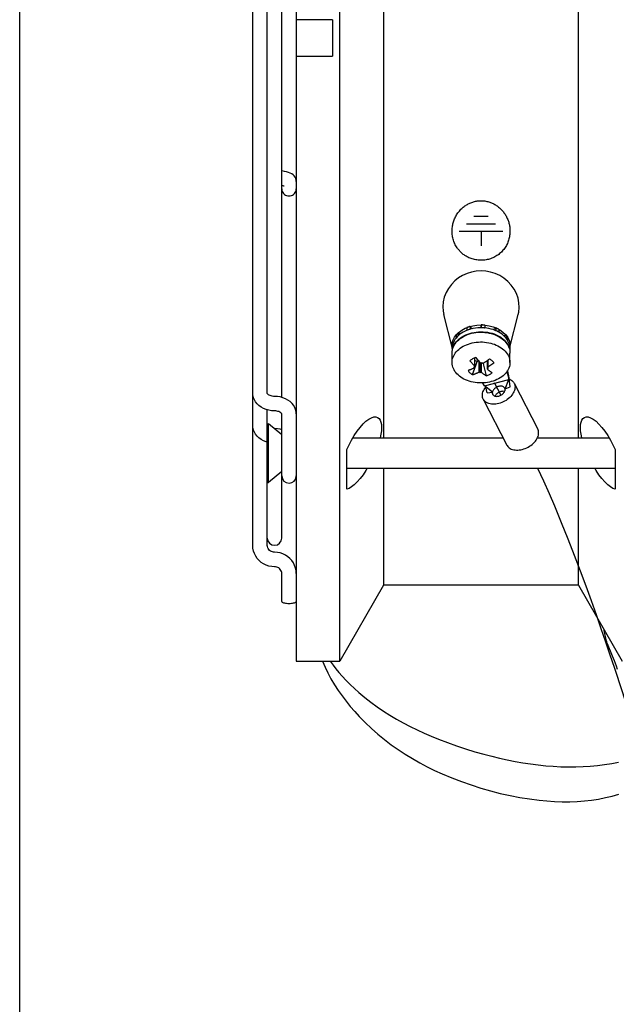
# Model space of a CAD drawing. Header units: inches. Extents: x 0 to 39.3, y 0 to 30.4.
# Tile 11 of 39: x 0 to 3.2, y 9.5 to 14.9. Entities that reach past the tile are written whole.
import ezdxf

# ---------------------------------------------------------------- set-up
doc = ezdxf.new("R2010")
doc.units = ezdxf.units.IN
doc.header["$LTSCALE"] = 2.160714
doc.header["$MEASUREMENT"] = 0
doc.layers.get('0').update_dxf_attribs({"linetype": 'CONTINUOUS'})
for name, color, linetype in [('BLACK', 7, 'CONTINUOUS'), ('FAN-ELECTRICS_14', 7, 'CONTINUOUS'), ('INTFCLR_11', 7, 'CONTINUOUS'), ('INTFCLR_2', 7, 'CONTINUOUS')]:
    doc.layers.add(name, color=color, linetype=linetype)

msp = doc.modelspace()

# ---------------------------------------------------------------- linework, layer by layer
at = {"color": 7, "linetype": 'Continuous'}
for p, q in [((0, 0), (0, 30.3571)), ((1.503, 18.1813), (1.503, 11.4096)), ((1.9779, 17.7679), (1.9779, 12.6232)), ((3.036, 12.6232), (3.036, 17.7679)), ((1.7392, 11.4096), (1.7392, 15.7509)), ((1.2668, 12.0384), (1.2668, 15.5342)), ((1.3455, 12.8648), (1.3455, 15.5119)), ((1.4243, 12.843), (1.4243, 15.5176)), ((1.6999, 14.8939), (1.503, 14.8939)), ((1.6999, 14.8939), (1.6999, 14.697)), ((1.503, 14.697), (1.6999, 14.697)), ((2.3495, 13.1152), (2.3044, 13.293)), ((2.6644, 13.1152), (2.7094, 13.293)), ((2.4212, 13.2185), (2.441, 13.2262)), ((2.4291, 13.2219), (2.4291, 13.208)), ((2.4476, 13.2283), (2.4476, 13.2144)), ((2.4476, 13.2144), (2.4484, 13.2134)), ((2.5078, 13.2214), (2.508, 13.2226)), ((2.508, 13.2365), (2.508, 13.2226)), ((2.5285, 13.2215), (2.5284, 13.2204)), ((2.5285, 13.2354), (2.5285, 13.2215)), ((2.5725, 13.2264), (2.5922, 13.2188)), ((2.5866, 13.2212), (2.5866, 13.2073)), ((2.6036, 13.213), (2.6036, 13.1991)), ((2.3634, 13.1709), (2.374, 13.1848)), ((2.3711, 13.1814), (2.3711, 13.1675)), ((2.3723, 13.1669), (2.3711, 13.1675)), ((2.3826, 13.1935), (2.3826, 13.1796)), ((2.3826, 13.1796), (2.3839, 13.179)), ((2.4297, 13.207), (2.4291, 13.208)), ((2.5857, 13.2064), (2.5866, 13.2073)), ((2.5889, 13.1831), (2.5993, 13.1782)), ((2.6036, 13.1991), (2.6028, 13.1982)), ((2.6392, 13.1856), (2.65, 13.1717)), ((2.6424, 13.1658), (2.6438, 13.1663)), ((2.6438, 13.1802), (2.6438, 13.1663)), ((2.65, 13.1717), (2.6578, 13.1569)), ((2.6528, 13.1671), (2.6528, 13.1532)), ((2.3495, 13.1259), (2.3495, 13.1119)), ((2.351, 13.1118), (2.3495, 13.1119)), ((2.3496, 13.1259), (2.351, 13.1404)), ((2.3509, 13.1094), (2.3502, 13.1121)), ((2.3509, 13.1112), (2.3508, 13.1121)), ((2.3509, 13.1404), (2.3509, 13.1265)), ((2.3509, 13.1265), (2.3525, 13.1264)), ((2.3511, 13.1162), (2.3509, 13.1112)), ((2.3509, 13.1112), (2.3509, 13.0989)), ((2.6307, 13.1542), (2.6369, 13.148)), ((2.6318, 13.1555), (2.6319, 13.1554)), ((2.6528, 13.1532), (2.6514, 13.1526)), ((2.6578, 13.1569), (2.6627, 13.1414)), ((2.6644, 13.1244), (2.6617, 13.1246)), ((2.6627, 13.1414), (2.6644, 13.1256)), ((2.6629, 13.1112), (2.6627, 13.1173)), ((2.6629, 13.1112), (2.6629, 13.0992)), ((2.6629, 13.1106), (2.6644, 13.1105)), ((2.6644, 13.1256), (2.6643, 13.1244)), ((2.6644, 13.1244), (2.6644, 13.1105)), ((2.3495, 13.0328), (2.3495, 13.0837)), ((2.4719, 13.0572), (2.4719, 13.0131)), ((2.6644, 13.0328), (2.6644, 13.0837)), ((2.4614, 12.9666), (2.474, 13.0025)), ((2.4679, 13.0083), (2.4699, 13.0093)), ((2.4694, 13.0067), (2.4679, 13.0083)), ((2.4699, 13.0093), (2.4704, 13.0096)), ((2.4705, 13.0097), (2.4705, 13.0041)), ((2.474, 13.0025), (2.4806, 13.0209)), ((2.4806, 13.0209), (2.4866, 13.0375)), ((2.4866, 13.0375), (2.4908, 13.0415)), ((2.4908, 13.0415), (2.4924, 13.0431)), ((2.4948, 13.0405), (2.4948, 12.9798)), ((2.5019, 12.9771), (2.5019, 13.0329)), ((2.5099, 13.0311), (2.512, 13.0324)), ((2.5099, 12.9784), (2.5099, 13.0311)), ((2.512, 13.0324), (2.5136, 13.0308)), ((2.5177, 13.0292), (2.5208, 13.0173)), ((2.5208, 13.0173), (2.5282, 12.9889)), ((2.5419, 12.9966), (2.5419, 13.0447)), ((2.5434, 13.0458), (2.5434, 13.0049)), ((2.5439, 13.0066), (2.5439, 13.0462)), ((2.546, 13.0012), (2.544, 12.9999)), ((2.5445, 13.0025), (2.546, 13.0012)), ((2.5019, 12.9771), (2.5003, 12.9784)), ((2.504, 12.9781), (2.5019, 12.9771)), ((2.5282, 12.9889), (2.5356, 12.9599)), ((2.6584, 12.9402), (2.6584, 12.9621)), ((2.6661, 12.9004), (2.6584, 12.9621)), ((2.5265, 12.9062), (2.6584, 12.9402)), ((2.5687, 12.8718), (2.5265, 12.9062)), ((2.54, 12.868), (2.5325, 12.9013)), ((2.6374, 12.8895), (2.6584, 12.9402)), ((2.6374, 12.8895), (2.6661, 12.9004)), ((2.6871, 12.9197), (2.8153, 12.6705)), ((2.54, 12.868), (2.5687, 12.8718)), ((2.519, 12.8332), (2.6473, 12.584)), ((1.3455, 12.0384), (1.3455, 12.7753)), ((1.4243, 12.0789), (1.4243, 12.7535)), ((1.3455, 12.7), (1.3525, 12.7)), ((1.4243, 12.6397), (1.3525, 12.7)), ((1.3525, 12.3811), (1.3525, 12.7)), ((1.8109, 12.6232), (2.6271, 12.6232)), ((2.8135, 12.6232), (3.203, 12.6232)), ((1.7786, 12.3446), (1.7786, 12.5594)), ((3.2353, 12.5594), (3.2353, 12.3446)), ((1.4243, 12.4413), (1.3525, 12.3811)), ((1.7786, 12.4578), (3.2353, 12.4578)), ((1.9779, 12.4578), (1.9779, 11.823)), ((3.036, 11.823), (3.036, 12.4578)), ((1.3455, 12.3811), (1.3525, 12.3811)), ((1.3849, 12.0017), (1.3789, 12.0021)), ((1.4243, 11.7342), (1.4243, 11.8863)), ((1.9779, 11.823), (1.7392, 11.4096)), ((3.036, 11.823), (1.9779, 11.823)), ((3.036, 11.823), (3.2747, 11.4096)), ((3.2218, 11.4382), (3.1946, 11.5035)), ((1.503, 11.4096), (1.7392, 11.4096))]:
    msp.add_line(p, q, dxfattribs=at)
for points in [[(2.5069, 13.5301), (2.4809, 13.5285), (2.4556, 13.5239), (2.4308, 13.5161), (2.407, 13.5053), (2.3848, 13.4918), (2.3643, 13.4755), (2.3458, 13.4565), (2.3299, 13.4353), (2.3171, 13.4124), (2.3075, 13.3881), (2.3016, 13.3628), (2.2993, 13.3372), (2.3008, 13.312), (2.3044, 13.293)], [(2.7094, 13.293), (2.7121, 13.306), (2.7146, 13.3314), (2.7131, 13.357), (2.708, 13.3824), (2.6994, 13.4069), (2.6872, 13.4303), (2.6712, 13.4526), (2.6525, 13.4729), (2.6315, 13.4901), (2.6086, 13.5044), (2.5845, 13.5156), (2.5593, 13.5236), (2.5335, 13.5285), (2.5069, 13.5301)], [(2.374, 13.1848), (2.3874, 13.1976), (2.4032, 13.2089), (2.4212, 13.2185)], [(2.4476, 13.2283), (2.4445, 13.2274), (2.4413, 13.2264), (2.4382, 13.2253), (2.4351, 13.2242), (2.4321, 13.2231), (2.4291, 13.2219)], [(2.4291, 13.208), (2.4321, 13.2092), (2.4351, 13.2103), (2.4382, 13.2114), (2.4413, 13.2124), (2.4445, 13.2134), (2.4476, 13.2144)], [(2.4649, 13.2175), (2.4533, 13.2148), (2.442, 13.2115), (2.4311, 13.2076)], [(2.441, 13.2262), (2.4622, 13.2319), (2.4841, 13.2353), (2.5069, 13.2365)], [(2.4601, 13.2164), (2.4584, 13.2175), (2.4552, 13.2199), (2.4523, 13.2226), (2.4498, 13.2253), (2.4476, 13.2283)], [(2.5134, 13.2214), (2.5012, 13.2215), (2.4889, 13.2208), (2.4768, 13.2195), (2.4649, 13.2175)], [(2.508, 13.2365), (2.5075, 13.2332), (2.5066, 13.2299), (2.5053, 13.2267), (2.5037, 13.2236), (2.5022, 13.2215)], [(2.5069, 13.2365), (2.5297, 13.2353), (2.5515, 13.232), (2.5725, 13.2264)], [(2.5285, 13.2354), (2.5251, 13.2358), (2.5217, 13.236), (2.5183, 13.2362), (2.5148, 13.2364), (2.5114, 13.2365), (2.508, 13.2365)], [(2.508, 13.2226), (2.5114, 13.2225), (2.5148, 13.2224), (2.5183, 13.2223), (2.5217, 13.2221), (2.5251, 13.2218), (2.5285, 13.2215)], [(2.5378, 13.2193), (2.5257, 13.2207), (2.5134, 13.2214)], [(2.5311, 13.2201), (2.5302, 13.2223), (2.5291, 13.2255), (2.5285, 13.2288), (2.5285, 13.2291)], [(2.5729, 13.2112), (2.5615, 13.2146), (2.5498, 13.2173), (2.5378, 13.2193)], [(2.5866, 13.2212), (2.584, 13.2187), (2.5812, 13.2164), (2.5782, 13.2142), (2.5749, 13.2122), (2.5729, 13.2112)], [(2.6036, 13.213), (2.6009, 13.2145), (2.5981, 13.2159), (2.5953, 13.2173), (2.5924, 13.2187), (2.5895, 13.22), (2.5866, 13.2212)], [(2.5922, 13.2188), (2.61, 13.2093), (2.6258, 13.1982), (2.6392, 13.1856)], [(2.351, 13.1405), (2.3557, 13.156), (2.3634, 13.1709)], [(2.3776, 13.1729), (2.3711, 13.1655), (2.3655, 13.1578), (2.3608, 13.1498), (2.357, 13.1416)], [(2.3826, 13.1935), (2.3806, 13.1916), (2.3785, 13.1896), (2.3766, 13.1876), (2.3747, 13.1856), (2.3728, 13.1835), (2.3711, 13.1814)], [(2.3711, 13.1675), (2.3728, 13.1696), (2.3747, 13.1717), (2.3766, 13.1737), (2.3785, 13.1757), (2.3806, 13.1777), (2.3826, 13.1796)], [(2.4014, 13.1925), (2.3927, 13.1864), (2.3848, 13.1798), (2.3776, 13.1729)], [(2.379, 13.1524), (2.3865, 13.1594), (2.3948, 13.166), (2.4038, 13.172), (2.4134, 13.1776), (2.4236, 13.1826), (2.4344, 13.1869), (2.4456, 13.1907), (2.4572, 13.1938), (2.4691, 13.1963), (2.4813, 13.1981), (2.4936, 13.1992), (2.5061, 13.1996), (2.5185, 13.1993), (2.5308, 13.1983), (2.543, 13.1966), (2.555, 13.1942), (2.5668, 13.1912), (2.5781, 13.1875), (2.5889, 13.1831)], [(2.3961, 13.1887), (2.3941, 13.1892), (2.3901, 13.1904), (2.3863, 13.1918), (2.3826, 13.1935)], [(2.3858, 13.1565), (2.394, 13.1631), (2.4029, 13.1692), (2.4124, 13.1747), (2.4224, 13.1797), (2.433, 13.1842), (2.444, 13.188), (2.4553, 13.1912), (2.467, 13.1937), (2.4789, 13.1956), (2.491, 13.1968), (2.5031, 13.1974), (2.5153, 13.1972), (2.5274, 13.1964), (2.5394, 13.195), (2.5512, 13.1928), (2.5627, 13.1901), (2.5739, 13.1867), (2.5847, 13.1826)], [(2.4311, 13.2076), (2.4206, 13.2031), (2.4107, 13.1981), (2.4014, 13.1925)], [(2.6041, 13.1975), (2.5943, 13.2026), (2.5839, 13.2072), (2.5729, 13.2112)], [(2.5847, 13.1826), (2.5951, 13.178), (2.6049, 13.1728), (2.6141, 13.1671), (2.6227, 13.1609), (2.6307, 13.1542)], [(2.5866, 13.2073), (2.5895, 13.206), (2.5924, 13.2047), (2.5953, 13.2034), (2.5981, 13.202), (2.6009, 13.2006), (2.6036, 13.1991)], [(2.5993, 13.1782), (2.6083, 13.1731), (2.6167, 13.1677), (2.6246, 13.1617), (2.6318, 13.1555)], [(2.6371, 13.1721), (2.6299, 13.1791), (2.622, 13.1857), (2.6134, 13.1919), (2.6041, 13.1975)], [(2.6438, 13.1802), (2.6416, 13.1794), (2.6393, 13.1788), (2.6369, 13.1782), (2.6346, 13.1776), (2.6322, 13.1772), (2.6319, 13.1771)], [(2.6535, 13.1489), (2.6489, 13.157), (2.6434, 13.1647), (2.6371, 13.1721)], [(2.6528, 13.1671), (2.6515, 13.1693), (2.6501, 13.1715), (2.6486, 13.1737), (2.6471, 13.1759), (2.6455, 13.1781), (2.6438, 13.1802)], [(2.6438, 13.1663), (2.6455, 13.1641), (2.6471, 13.162), (2.6486, 13.1598), (2.6501, 13.1576), (2.6515, 13.1554), (2.6528, 13.1532)], [(2.3495, 13.0837), (2.3499, 13.0924), (2.3513, 13.1011), (2.3536, 13.1097), (2.3568, 13.1181), (2.3609, 13.1264), (2.3659, 13.1344), (2.3717, 13.1422), (2.3784, 13.1495), (2.3858, 13.1565)], [(2.3495, 13.0328), (2.3497, 13.0389), (2.3507, 13.0467), (2.3525, 13.0545), (2.355, 13.0621), (2.3583, 13.0696), (2.3623, 13.0769), (2.367, 13.0839), (2.3725, 13.0908), (2.3786, 13.0974), (2.3855, 13.1037), (2.393, 13.1097), (2.4011, 13.1153), (2.4098, 13.1205), (2.4189, 13.1252), (2.4285, 13.1294), (2.4384, 13.1331), (2.4488, 13.1363), (2.4594, 13.139), (2.4703, 13.1411), (2.4813, 13.1427), (2.4926, 13.1437), (2.5039, 13.1442), (2.5152, 13.144), (2.5265, 13.1433), (2.5376, 13.1421), (2.5486, 13.1402), (2.5594, 13.1378), (2.5699, 13.1349), (2.58, 13.1315), (2.5898, 13.1275), (2.5992, 13.1231), (2.6081, 13.1182), (2.6165, 13.1128), (2.6243, 13.1071), (2.6316, 13.1009)], [(2.3509, 13.1404), (2.3505, 13.138), (2.3502, 13.1356), (2.3499, 13.1331), (2.3497, 13.1307), (2.3495, 13.1283), (2.3495, 13.1259)], [(2.3495, 13.1119), (2.3495, 13.1144), (2.3497, 13.1168), (2.3499, 13.1192), (2.3502, 13.1217), (2.3505, 13.1241), (2.3509, 13.1265)], [(2.3565, 13.1403), (2.3559, 13.1403), (2.3534, 13.1403), (2.3509, 13.1404)], [(2.357, 13.1416), (2.3541, 13.1332), (2.3521, 13.1248), (2.3511, 13.1162)], [(2.354, 13.1107), (2.3543, 13.1122), (2.3574, 13.1207), (2.3614, 13.1291), (2.3664, 13.1372), (2.3722, 13.1449), (2.379, 13.1524)], [(2.6319, 13.1554), (2.6383, 13.1488), (2.6441, 13.1418), (2.6492, 13.1346), (2.6535, 13.127)], [(2.6369, 13.148), (2.6426, 13.1416), (2.6477, 13.1349), (2.6521, 13.128), (2.6558, 13.1209), (2.6589, 13.1136), (2.6613, 13.1062), (2.663, 13.0988), (2.6641, 13.0913), (2.6644, 13.0837)], [(2.6627, 13.1173), (2.6616, 13.1254), (2.6598, 13.1334), (2.6571, 13.1412), (2.6535, 13.1489)], [(2.6535, 13.127), (2.6571, 13.1193), (2.6598, 13.1114), (2.6601, 13.1099)], [(2.6644, 13.1105), (2.6644, 13.1081), (2.6642, 13.1056), (2.664, 13.1032), (2.6637, 13.1008), (2.6634, 13.0984), (2.6632, 13.0975)], [(2.4783, 13.0593), (2.4736, 13.0578), (2.469, 13.0561), (2.4646, 13.0542), (2.4605, 13.052), (2.4565, 13.0497), (2.4528, 13.0472), (2.4494, 13.0446), (2.4462, 13.0418)], [(2.4783, 13.0593), (2.4825, 13.0543), (2.4868, 13.0494), (2.4911, 13.0445), (2.4954, 13.0398), (2.4997, 13.0352), (2.504, 13.0307)], [(2.5191, 13.0293), (2.5247, 13.0329), (2.5303, 13.0366), (2.5359, 13.0405), (2.5414, 13.0444), (2.547, 13.0484), (2.5525, 13.0525)], [(2.567, 13.0424), (2.5649, 13.0443), (2.5626, 13.0461), (2.5602, 13.0478), (2.5577, 13.0495), (2.5552, 13.0511), (2.5525, 13.0525)], [(2.6316, 13.1009), (2.6382, 13.0944), (2.6441, 13.0876), (2.6492, 13.0805), (2.6537, 13.0732), (2.6574, 13.0657), (2.6603, 13.058), (2.6625, 13.0502), (2.6638, 13.0423), (2.6644, 13.0343), (2.6644, 13.0328)], [(2.3823, 12.9648), (2.3759, 12.971), (2.3702, 12.9777), (2.365, 12.9846), (2.3605, 12.9919), (2.3567, 12.9995), (2.3537, 13.0072), (2.3515, 13.015), (2.3501, 13.023), (2.3495, 13.0309), (2.3495, 13.0328)], [(2.6644, 13.0328), (2.6641, 13.0263), (2.6631, 13.0183), (2.6612, 13.0104), (2.6585, 13.0027), (2.6551, 12.995), (2.6508, 12.9876), (2.6459, 12.9804), (2.6402, 12.9735), (2.6339, 12.9669), (2.6269, 12.9607), (2.6193, 12.9548), (2.6111, 12.9493), (2.6023, 12.9442), (2.5931, 12.9396), (2.5834, 12.9355), (2.5733, 12.9319), (2.5629, 12.9288), (2.5523, 12.9262), (2.5416, 12.9242), (2.5307, 12.9228), (2.5197, 12.9218), (2.5087, 12.9215), (2.4976, 12.9217), (2.4866, 12.9224), (2.4756, 12.9237), (2.4647, 12.9256), (2.4539, 12.928), (2.4434, 12.9309), (2.4332, 12.9344), (2.4234, 12.9384), (2.414, 12.9429), (2.4052, 12.9479), (2.3969, 12.9532), (2.3893, 12.9588), (2.3823, 12.9648)], [(2.47, 13.0025), (2.4671, 13.0012), (2.4642, 12.9999), (2.4614, 12.9987), (2.4587, 12.9976), (2.4561, 12.9965), (2.4536, 12.9955), (2.4512, 12.9945), (2.4489, 12.9936), (2.4466, 12.9928), (2.4444, 12.992), (2.4424, 12.9913), (2.4404, 12.9906), (2.4385, 12.9899), (2.4366, 12.9893)], [(2.4462, 13.0418), (2.4496, 13.0377), (2.453, 13.0338), (2.4563, 13.03), (2.4595, 13.0264), (2.4627, 13.0229), (2.4659, 13.0195), (2.4689, 13.0163), (2.4719, 13.0131)], [(2.4705, 13.0041), (2.4705, 13.0046), (2.4703, 13.0051), (2.4701, 13.0056), (2.4698, 13.0062), (2.4694, 13.0067)], [(2.47, 13.0025), (2.4703, 13.003), (2.4704, 13.0035), (2.4705, 13.004), (2.4705, 13.0041)], [(2.4704, 13.0096), (2.4709, 13.01), (2.4713, 13.0105), (2.4716, 13.011), (2.4719, 13.0115), (2.472, 13.012), (2.472, 13.0124)], [(2.472, 13.0124), (2.472, 13.0126), (2.4719, 13.0131)], [(2.4866, 13.0375), (2.4835, 13.0386), (2.4806, 13.04), (2.4778, 13.0415), (2.4752, 13.0431), (2.4727, 13.0449), (2.472, 13.0455)], [(2.504, 13.0307), (2.5047, 13.0305), (2.5055, 13.0303), (2.5063, 13.0303), (2.507, 13.0303), (2.5078, 13.0304), (2.5085, 13.0306), (2.5092, 13.0308), (2.5099, 13.0311)], [(2.5136, 13.0308), (2.5141, 13.0304), (2.5147, 13.03), (2.5154, 13.0297), (2.5161, 13.0295), (2.5168, 13.0293), (2.5176, 13.0292), (2.5183, 13.0292), (2.5191, 13.0293)], [(2.544, 12.9999), (2.5434, 12.9995), (2.543, 12.999), (2.5426, 12.9985), (2.5422, 12.998), (2.542, 12.9975), (2.5419, 12.997), (2.5419, 12.9966)], [(2.5439, 13.0066), (2.5436, 13.0061), (2.5434, 13.0055), (2.5434, 13.005), (2.5434, 13.0049)], [(2.5434, 13.0049), (2.5434, 13.0044), (2.5435, 13.0039), (2.5438, 13.0034), (2.5441, 13.0029), (2.5445, 13.0025)], [(2.5773, 13.0299), (2.5717, 13.0257), (2.5662, 13.0217), (2.5607, 13.0178), (2.5551, 13.0139), (2.5495, 13.0102), (2.5439, 13.0066)], [(2.5773, 13.0299), (2.5759, 13.0321), (2.5744, 13.0342), (2.5727, 13.0364), (2.571, 13.0384), (2.5691, 13.0404), (2.567, 13.0424)], [(2.4366, 12.9893), (2.438, 12.9871), (2.4395, 12.9849), (2.4411, 12.9828), (2.4429, 12.9807), (2.4448, 12.9787), (2.4468, 12.9768)], [(2.4468, 12.9768), (2.449, 12.9749), (2.4513, 12.9731), (2.4536, 12.9713), (2.4561, 12.9697), (2.4587, 12.9681), (2.4614, 12.9666)], [(2.4614, 12.9666), (2.4632, 12.9672), (2.4652, 12.9679), (2.4672, 12.9686), (2.4692, 12.9693), (2.4714, 12.9701), (2.4736, 12.9709), (2.476, 12.9718), (2.4784, 12.9728), (2.4809, 12.9738), (2.4835, 12.9749), (2.4862, 12.976), (2.489, 12.9772), (2.4918, 12.9785), (2.4948, 12.9798)], [(2.5003, 12.9784), (2.4998, 12.9787), (2.4992, 12.9791), (2.4985, 12.9793), (2.4978, 12.9795), (2.4971, 12.9797), (2.4963, 12.9798), (2.4955, 12.9798), (2.4948, 12.9798)], [(2.5099, 12.9784), (2.5091, 12.9786), (2.5084, 12.9787), (2.5076, 12.9787), (2.5068, 12.9787), (2.5061, 12.9786), (2.5054, 12.9785), (2.5047, 12.9783), (2.504, 12.9781)], [(2.5099, 12.9784), (2.5129, 12.976), (2.5159, 12.9737), (2.5191, 12.9713), (2.5223, 12.969), (2.5255, 12.9666), (2.5288, 12.9643), (2.5322, 12.9621), (2.5356, 12.9599)], [(2.5356, 12.9599), (2.5403, 12.9613), (2.5448, 12.963), (2.5491, 12.9649), (2.5533, 12.967), (2.5573, 12.9694), (2.561, 12.9719), (2.5645, 12.9745), (2.5677, 12.9774)], [(2.5419, 12.9966), (2.5419, 12.9965), (2.5419, 12.9959)], [(2.5419, 12.9959), (2.5463, 12.9925), (2.5506, 12.9892), (2.5549, 12.9861), (2.5592, 12.9831), (2.5635, 12.9802), (2.5677, 12.9774)], [(2.6489, 12.9847), (2.6506, 12.9707), (2.6538, 12.9554), (2.6584, 12.9402)], [(2.6584, 12.9621), (2.6538, 12.9773), (2.6514, 12.9887)], [(2.519, 12.8332), (2.5176, 12.8362), (2.5157, 12.8417), (2.5146, 12.8476), (2.5142, 12.8536), (2.5146, 12.8599), (2.5158, 12.8663), (2.5176, 12.8727), (2.5202, 12.8792), (2.5235, 12.8857), (2.5275, 12.8921), (2.5321, 12.8984), (2.533, 12.8994)], [(2.5265, 12.9062), (2.5161, 12.9199), (2.5146, 12.9217)], [(2.603, 12.9026), (2.5991, 12.9014), (2.5951, 12.8999), (2.5912, 12.898), (2.5874, 12.8958), (2.5839, 12.8933), (2.5806, 12.8906), (2.5776, 12.8877), (2.5749, 12.8846), (2.5727, 12.8814), (2.5709, 12.8782), (2.5696, 12.875), (2.5687, 12.8718)], [(2.6871, 12.9197), (2.6885, 12.9166), (2.6903, 12.9111), (2.6915, 12.9053), (2.6918, 12.8992), (2.6915, 12.893), (2.6903, 12.8866), (2.6885, 12.8801), (2.6859, 12.8736), (2.6825, 12.8671), (2.6786, 12.8607), (2.6739, 12.8544), (2.6687, 12.8483), (2.6629, 12.8425), (2.6567, 12.8369), (2.6499, 12.8317), (2.6428, 12.8269), (2.6353, 12.8224), (2.6275, 12.8185), (2.6194, 12.815), (2.6113, 12.812), (2.603, 12.8096)], [(2.6359, 12.8934), (2.6352, 12.8947), (2.6334, 12.897), (2.6311, 12.8991), (2.6285, 12.9008), (2.6255, 12.9022), (2.6222, 12.9032), (2.6187, 12.9038), (2.6149, 12.9041), (2.611, 12.9039), (2.607, 12.9034), (2.603, 12.9026)], [(2.6374, 12.8895), (2.6365, 12.8922), (2.6359, 12.8934)], [(2.6609, 12.9419), (2.6628, 12.9412), (2.6686, 12.9384), (2.6739, 12.9349), (2.6785, 12.931), (2.6826, 12.9266), (2.6859, 12.9218), (2.6871, 12.9197)], [(1.3849, 12.7698), (1.3691, 12.7706), (1.3536, 12.7731), (1.3386, 12.7772), (1.3245, 12.7829), (1.3115, 12.79), (1.2998, 12.7984), (1.2898, 12.8079), (1.2815, 12.8183), (1.2751, 12.8294), (1.2705, 12.8409), (1.2677, 12.8528), (1.2668, 12.8648)], [(1.3849, 12.8485), (1.3784, 12.8488), (1.3721, 12.8497), (1.3662, 12.8511), (1.3609, 12.8529), (1.3564, 12.8549), (1.3526, 12.8572), (1.3497, 12.8594), (1.3476, 12.8615), (1.3463, 12.8631), (1.3457, 12.8643), (1.3455, 12.8648), (1.3455, 12.8648)], [(1.503, 12.7535), (1.5021, 12.7653), (1.4994, 12.7772), (1.4948, 12.7888), (1.4882, 12.8), (1.4798, 12.8105), (1.4697, 12.8201), (1.4579, 12.8286), (1.4448, 12.8357), (1.4306, 12.8413), (1.4157, 12.8453), (1.4004, 12.8477), (1.3849, 12.8485)], [(2.5687, 12.8718), (2.5683, 12.8689), (2.5683, 12.8661), (2.5687, 12.8634), (2.5695, 12.8608), (2.5701, 12.8595)], [(2.5701, 12.8595), (2.5708, 12.8584), (2.5723, 12.8563), (2.5743, 12.8543), (2.5765, 12.8527), (2.5791, 12.8513), (2.582, 12.8502), (2.5851, 12.8494), (2.5884, 12.8489), (2.5919, 12.8488), (2.5956, 12.8489), (2.5993, 12.8494), (2.603, 12.8503)], [(2.5835, 12.8498), (2.5837, 12.8504), (2.5851, 12.8535), (2.587, 12.8565), (2.5893, 12.8595), (2.5918, 12.8623), (2.5947, 12.865), (2.5979, 12.8676), (2.6013, 12.8699), (2.605, 12.872), (2.6087, 12.8738), (2.6126, 12.8752), (2.6165, 12.8764)], [(2.603, 12.8503), (2.6068, 12.8514), (2.6105, 12.8528), (2.6142, 12.8545), (2.6177, 12.8564), (2.621, 12.8586), (2.6241, 12.861), (2.627, 12.8636), (2.6295, 12.8663), (2.6318, 12.8691), (2.6338, 12.8721), (2.6353, 12.875), (2.6365, 12.878), (2.6374, 12.881), (2.6378, 12.8839), (2.6378, 12.8868), (2.6374, 12.8895)], [(2.6165, 12.8764), (2.6204, 12.8773), (2.6243, 12.8778), (2.628, 12.8779), (2.6316, 12.8777), (2.635, 12.8772), (2.6361, 12.8769)], [(2.603, 12.8096), (2.5948, 12.8078), (2.5867, 12.8065), (2.5788, 12.8059), (2.571, 12.8059), (2.5635, 12.8064), (2.5563, 12.8076), (2.5496, 12.8093), (2.5433, 12.8116), (2.5375, 12.8145), (2.5322, 12.8179), (2.5275, 12.8218), (2.5235, 12.8262), (2.5202, 12.831), (2.519, 12.8332)], [(1.4243, 12.7535), (1.4243, 12.7535), (1.4241, 12.7541), (1.4234, 12.7553), (1.4221, 12.757), (1.42, 12.7591), (1.417, 12.7613), (1.4132, 12.7635), (1.4086, 12.7656), (1.4034, 12.7673), (1.3976, 12.7687), (1.3913, 12.7695), (1.3849, 12.7698)], [(1.7786, 12.5594), (1.7907, 12.5856), (1.8039, 12.6113), (1.8185, 12.6361), (1.8339, 12.6593), (1.8499, 12.6803), (1.866, 12.6986), (1.8819, 12.7136), (1.8971, 12.725), (1.9113, 12.7327), (1.9241, 12.7367), (1.9314, 12.7374)], [(1.9314, 12.7374), (1.9354, 12.7371), (1.945, 12.7343), (1.9528, 12.7284), (1.9588, 12.7197), (1.9631, 12.7086), (1.9657, 12.6952), (1.9665, 12.6797), (1.9657, 12.6623), (1.9631, 12.643), (1.9591, 12.6232)], [(3.0548, 12.6232), (3.0508, 12.643), (3.0482, 12.6623), (3.0473, 12.6797), (3.0482, 12.6952), (3.0508, 12.7086), (3.0551, 12.7197), (3.0611, 12.7284), (3.0689, 12.7343), (3.0785, 12.7371), (3.0825, 12.7374)], [(3.0825, 12.7374), (3.0897, 12.7367), (3.1026, 12.7327), (3.1168, 12.725), (3.132, 12.7135), (3.1479, 12.6985), (3.164, 12.6803), (3.18, 12.6592), (3.1954, 12.636), (3.21, 12.6112), (3.2232, 12.5855), (3.2353, 12.5594)], [(1.3455, 12.5999), (1.3386, 12.6018), (1.3245, 12.6075), (1.3115, 12.6146), (1.2998, 12.623), (1.2898, 12.6325), (1.2815, 12.643), (1.2751, 12.654), (1.2705, 12.6656), (1.2677, 12.6775), (1.2668, 12.6895)], [(1.4243, 12.6676), (1.4157, 12.6699), (1.4004, 12.6724), (1.3849, 12.6732)], [(2.7313, 12.5604), (2.7395, 12.5628), (2.7476, 12.5658), (2.7556, 12.5692), (2.7634, 12.5732), (2.7709, 12.5776), (2.778, 12.5825), (2.7848, 12.5877), (2.7911, 12.5932), (2.7969, 12.5991), (2.8022, 12.6052), (2.8068, 12.6115), (2.8108, 12.618), (2.8141, 12.6245), (2.8167, 12.631), (2.8186, 12.6375), (2.8197, 12.6439), (2.8201, 12.6502), (2.8197, 12.6562), (2.8186, 12.662), (2.8167, 12.6675), (2.8153, 12.6705)], [(2.6473, 12.584), (2.6485, 12.5818), (2.6518, 12.577), (2.6558, 12.5727), (2.6604, 12.5688), (2.6656, 12.5654), (2.6714, 12.5625), (2.6777, 12.5602), (2.6844, 12.5584), (2.6916, 12.5573), (2.6991, 12.5567), (2.7069, 12.5567), (2.7149, 12.5574), (2.723, 12.5586), (2.7313, 12.5604)], [(1.8887, 12.4578), (1.8819, 12.4466), (1.866, 12.4231), (1.8498, 12.4019), (1.8338, 12.3835), (1.8184, 12.3684), (1.8039, 12.3568), (1.7907, 12.3489), (1.7786, 12.3446)], [(3.2353, 12.3446), (3.2232, 12.3489), (3.21, 12.3568), (3.1954, 12.3684), (3.18, 12.3835), (3.164, 12.4019), (3.1479, 12.4231), (3.132, 12.4466), (3.1252, 12.4578)], [(1.3849, 11.923), (1.3694, 11.924), (1.3542, 11.9269), (1.3395, 11.9318), (1.3256, 11.9386), (1.3128, 11.947), (1.3012, 11.957), (1.291, 11.9683), (1.2825, 11.9809), (1.2757, 11.9944), (1.2708, 12.0086), (1.2678, 12.0234), (1.2668, 12.0384)], [(1.3789, 12.0021), (1.3731, 12.0034), (1.3675, 12.0055), (1.3622, 12.0084), (1.3575, 12.012), (1.3534, 12.0163), (1.3501, 12.0213), (1.3476, 12.0267), (1.346, 12.0324), (1.3455, 12.0384)], [(1.503, 11.8863), (1.502, 11.9013), (1.499, 11.916), (1.4941, 11.9303), (1.4873, 11.9438), (1.4788, 11.9563), (1.4686, 11.9677), (1.457, 11.9777), (1.4441, 11.9861), (1.4302, 11.9929), (1.4156, 11.9978), (1.4004, 12.0007), (1.3849, 12.0017)], [(1.4243, 11.8863), (1.4237, 11.8923), (1.4222, 11.898), (1.4197, 11.9034), (1.4163, 11.9083), (1.4122, 11.9127), (1.4075, 11.9163), (1.4023, 11.9192), (1.3967, 11.9213), (1.3909, 11.9225), (1.3849, 11.923)], [(1.4243, 11.7342), (1.4249, 11.7324), (1.4267, 11.7307), (1.4296, 11.7291), (1.4335, 11.7276), (1.4383, 11.7264), (1.4438, 11.7254), (1.45, 11.7246), (1.4566, 11.7241), (1.4635, 11.724), (1.4703, 11.7241), (1.4769, 11.7246), (1.4831, 11.7253), (1.4888, 11.7263), (1.4936, 11.7276), (1.4976, 11.729), (1.5006, 11.7307), (1.5024, 11.7324), (1.503, 11.7342)], [(3.1946, 11.5035), (3.1926, 11.5087), (3.1906, 11.5145), (3.1886, 11.521), (3.1866, 11.528), (3.1847, 11.5355), (3.1828, 11.5434), (3.1811, 11.5516), (3.1795, 11.5599), (3.178, 11.5684), (3.1767, 11.5768), (3.1763, 11.58)], [(3.2493, 11.3646), (3.2428, 11.3835), (3.2323, 11.4119), (3.2218, 11.4382)]]:
    msp.add_lwpolyline(points, dxfattribs=at)
for centre in [(1.4636, 12.4165), (1.3849, 12.0789)]:
    msp.add_arc(centre, 0.0394, 180, 360, dxfattribs=at)
at = {"layer": 'BLACK', "color": 7, "linetype": 'Continuous'}
for points in [[(1.6458, 11.4096), (1.6592, 11.3779), (1.6739, 11.347), (1.6915, 11.3142), (1.7103, 11.2824), (1.7304, 11.2515), (1.7515, 11.2215), (1.7737, 11.1924), (1.7967, 11.1642), (1.8206, 11.1367), (1.8451, 11.1101), (1.878, 11.0767), (1.9118, 11.0446), (1.9467, 11.0139), (1.9825, 10.9845), (2.0192, 10.9565), (2.0568, 10.9299), (2.0951, 10.9047), (2.1342, 10.8808), (2.1739, 10.8582), (2.2142, 10.8369), (2.255, 10.8169), (2.2963, 10.798), (2.348, 10.7762), (2.4002, 10.7561), (2.4527, 10.7376), (2.5056, 10.7208), (2.5586, 10.7057), (2.6117, 10.6921), (2.6648, 10.6802), (2.7178, 10.67), (2.7706, 10.6616), (2.823, 10.655), (2.8651, 10.651), (2.9068, 10.6483), (2.948, 10.6469), (2.9889, 10.6468), (3.0291, 10.6482), (3.0688, 10.6511), (3.1077, 10.6554), (3.1458, 10.6613), (3.1832, 10.6687), (3.2198, 10.6776), (3.2554, 10.688)], [(1.688, 11.4096), (1.7028, 11.3888), (1.7184, 11.3685), (1.7347, 11.3488), (1.7515, 11.3295), (1.7735, 11.306), (1.7962, 11.2833), (1.8196, 11.2612), (1.8437, 11.2398), (1.8757, 11.213), (1.9085, 11.1873), (1.9423, 11.1626), (1.9768, 11.139), (2.012, 11.1164), (2.048, 11.0949), (2.0846, 11.0745), (2.1218, 11.055), (2.1595, 11.0366), (2.1977, 11.019), (2.2363, 11.0023), (2.2753, 10.9864), (2.3241, 10.9676), (2.3733, 10.9501), (2.4228, 10.9336), (2.4728, 10.9183), (2.523, 10.9042), (2.565, 10.8932), (2.6071, 10.8832), (2.6494, 10.874), (2.6917, 10.8656), (2.7342, 10.8583), (2.7766, 10.8519), (2.8177, 10.8466), (2.8588, 10.8424), (2.8998, 10.8391), (2.9406, 10.837), (2.9812, 10.8359), (3.0216, 10.836), (3.0613, 10.8372), (3.1007, 10.8396), (3.1397, 10.8432), (3.1786, 10.8481), (3.217, 10.8541), (3.2548, 10.8614)]]:
    msp.add_lwpolyline(points, dxfattribs=at)
at = {"layer": 'FAN-ELECTRICS_14', "color": 7, "linetype": 'Continuous'}
for points in [[(1.503, 14.016), (1.5023, 14.0238), (1.5002, 14.0316), (1.4966, 14.0392), (1.4916, 14.0461), (1.4854, 14.0521), (1.4782, 14.0573), (1.4702, 14.0616), (1.4611, 14.0653), (1.4507, 14.0684), (1.439, 14.071), (1.426, 14.0731), (1.4243, 14.0733)], [(1.437, 13.9903), (1.4372, 13.9901), (1.4367, 13.9903), (1.4352, 13.9909), (1.4325, 13.9918), (1.4288, 13.9927), (1.4243, 13.9937)], [(1.4243, 13.9752), (1.4249, 13.9685), (1.4267, 13.9621), (1.4296, 13.9561), (1.4335, 13.9507), (1.4383, 13.9461), (1.4438, 13.9423), (1.45, 13.9395), (1.4566, 13.9378), (1.4635, 13.9372), (1.4703, 13.9377), (1.4769, 13.9394), (1.4831, 13.9422), (1.4888, 13.9459), (1.4936, 13.9506), (1.4976, 13.956), (1.5006, 13.9621), (1.5024, 13.9684), (1.503, 13.9752)]]:
    msp.add_lwpolyline(points, dxfattribs=at)
at = {"layer": 'INTFCLR_11', "color": 7, "linetype": 'Continuous'}
msp.add_line((2.5788, 12.9235), (2.6143, 12.8546), dxfattribs=at)
for points in [[(2.8145, 12.4578), (2.8461, 12.3891), (2.8764, 12.321), (2.9055, 12.2535), (2.9432, 12.163), (2.979, 12.0739), (3.013, 11.9866), (3.0455, 11.9011), (3.0758, 11.8198), (3.1047, 11.7406), (3.1323, 11.6635), (3.1587, 11.5885), (3.1838, 11.5158), (3.2078, 11.4453), (3.2307, 11.3769)], [(3.2307, 11.3769), (3.274, 11.2448), (3.2946, 11.1815), (3.3332, 11.0638)]]:
    msp.add_lwpolyline(points, dxfattribs=at)
at = {"layer": 'INTFCLR_2', "color": 7, "linetype": 'Continuous'}
for p, q in [((2.4676, 13.8277), (2.5463, 13.8277)), ((2.4282, 13.7865), (2.5857, 13.7865)), ((2.3888, 13.7459), (2.625, 13.7459)), ((2.5069, 13.7459), (2.5069, 13.666))]:
    msp.add_line(p, q, dxfattribs=at)
for points in [[(2.3495, 13.7459), (2.3496, 13.7517), (2.3499, 13.7575), (2.3504, 13.7632), (2.3511, 13.7689), (2.3519, 13.7745), (2.353, 13.7802), (2.3543, 13.7858), (2.3557, 13.7914), (2.3574, 13.797), (2.3593, 13.8025), (2.3613, 13.808), (2.3636, 13.8134), (2.366, 13.8187), (2.3686, 13.824), (2.3713, 13.8291), (2.3742, 13.8341), (2.3778, 13.8396), (2.3815, 13.845), (2.3854, 13.8502), (2.3895, 13.8553), (2.3937, 13.8601), (2.3981, 13.8647), (2.4026, 13.8692), (2.4066, 13.8729), (2.4108, 13.8764), (2.415, 13.8798), (2.4193, 13.883), (2.4237, 13.886), (2.4282, 13.8889), (2.4327, 13.8916), (2.4374, 13.8941), (2.4421, 13.8965), (2.447, 13.8988), (2.4519, 13.9008), (2.4568, 13.9027), (2.4618, 13.9044), (2.4668, 13.9059), (2.4718, 13.9073), (2.4768, 13.9084), (2.4818, 13.9094), (2.4868, 13.9102), (2.4918, 13.9108), (2.4968, 13.9112), (2.5018, 13.9115), (2.5067, 13.9116), (2.5117, 13.9115), (2.5166, 13.9112), (2.5222, 13.9108), (2.5277, 13.9101), (2.5332, 13.9092), (2.5387, 13.9081), (2.5441, 13.9068), (2.5494, 13.9053), (2.5547, 13.9036), (2.5593, 13.9019), (2.5639, 13.9001), (2.5684, 13.8981), (2.5728, 13.896), (2.5772, 13.8938), (2.5815, 13.8914), (2.5858, 13.8888), (2.5901, 13.8861), (2.5943, 13.8832), (2.5984, 13.8801), (2.6025, 13.8769), (2.6065, 13.8735), (2.6104, 13.87), (2.6142, 13.8664), (2.6178, 13.8626), (2.6214, 13.8588), (2.6249, 13.8548), (2.6282, 13.8506), (2.6314, 13.8464), (2.6345, 13.8421), (2.6374, 13.8377), (2.6402, 13.8331), (2.6428, 13.8285), (2.6454, 13.8239), (2.6477, 13.8191), (2.6499, 13.8143), (2.652, 13.8094), (2.6539, 13.8045), (2.6556, 13.7996), (2.6572, 13.7946), (2.6586, 13.7896), (2.6599, 13.7847), (2.661, 13.7797), (2.6619, 13.7748), (2.6627, 13.77), (2.6633, 13.7651), (2.6639, 13.7587), (2.6643, 13.7523), (2.6644, 13.7459)], [(2.6644, 13.7459), (2.6643, 13.7398), (2.664, 13.7338), (2.6634, 13.7278), (2.6626, 13.7217), (2.6616, 13.7157), (2.6604, 13.7097), (2.6589, 13.7036), (2.6571, 13.6975), (2.6551, 13.6915), (2.6528, 13.6855), (2.6503, 13.6797), (2.6476, 13.6739), (2.6446, 13.6683), (2.6414, 13.6627), (2.638, 13.6573), (2.6343, 13.6521), (2.6304, 13.647), (2.6263, 13.6421), (2.6221, 13.6373), (2.6176, 13.6327), (2.6129, 13.6284), (2.6081, 13.6242), (2.6031, 13.6202), (2.598, 13.6165), (2.5927, 13.613), (2.5874, 13.6097), (2.5819, 13.6066), (2.5763, 13.6038), (2.5706, 13.6012), (2.5648, 13.5988), (2.5589, 13.5966), (2.5529, 13.5947), (2.5468, 13.593), (2.5407, 13.5916), (2.5345, 13.5904), (2.5283, 13.5894), (2.522, 13.5887), (2.5158, 13.5882), (2.5096, 13.588), (2.5033, 13.588), (2.497, 13.5883), (2.4907, 13.5888), (2.4844, 13.5896), (2.4781, 13.5906), (2.4718, 13.5919), (2.4655, 13.5934), (2.4593, 13.5952), (2.4532, 13.5972), (2.4472, 13.5995), (2.4413, 13.602), (2.4355, 13.6048), (2.4312, 13.607), (2.427, 13.6094), (2.4228, 13.6119), (2.4187, 13.6145), (2.4147, 13.6173), (2.4107, 13.6202), (2.4069, 13.6233), (2.4031, 13.6265), (2.3994, 13.6298), (2.3959, 13.6332), (2.3924, 13.6367), (2.3891, 13.6403), (2.3859, 13.644), (2.3828, 13.6478), (2.3798, 13.6518), (2.377, 13.6558), (2.3734, 13.6612), (2.3701, 13.6668), (2.367, 13.6726), (2.3641, 13.6785), (2.3615, 13.6845), (2.3591, 13.6906), (2.357, 13.6967), (2.3552, 13.7029), (2.3536, 13.7091), (2.3523, 13.7153), (2.3513, 13.7214), (2.3505, 13.7275), (2.3499, 13.7336), (2.3496, 13.7397), (2.3495, 13.7459)]]:
    msp.add_lwpolyline(points, dxfattribs=at)

doc.saveas('drawing.dxf')
